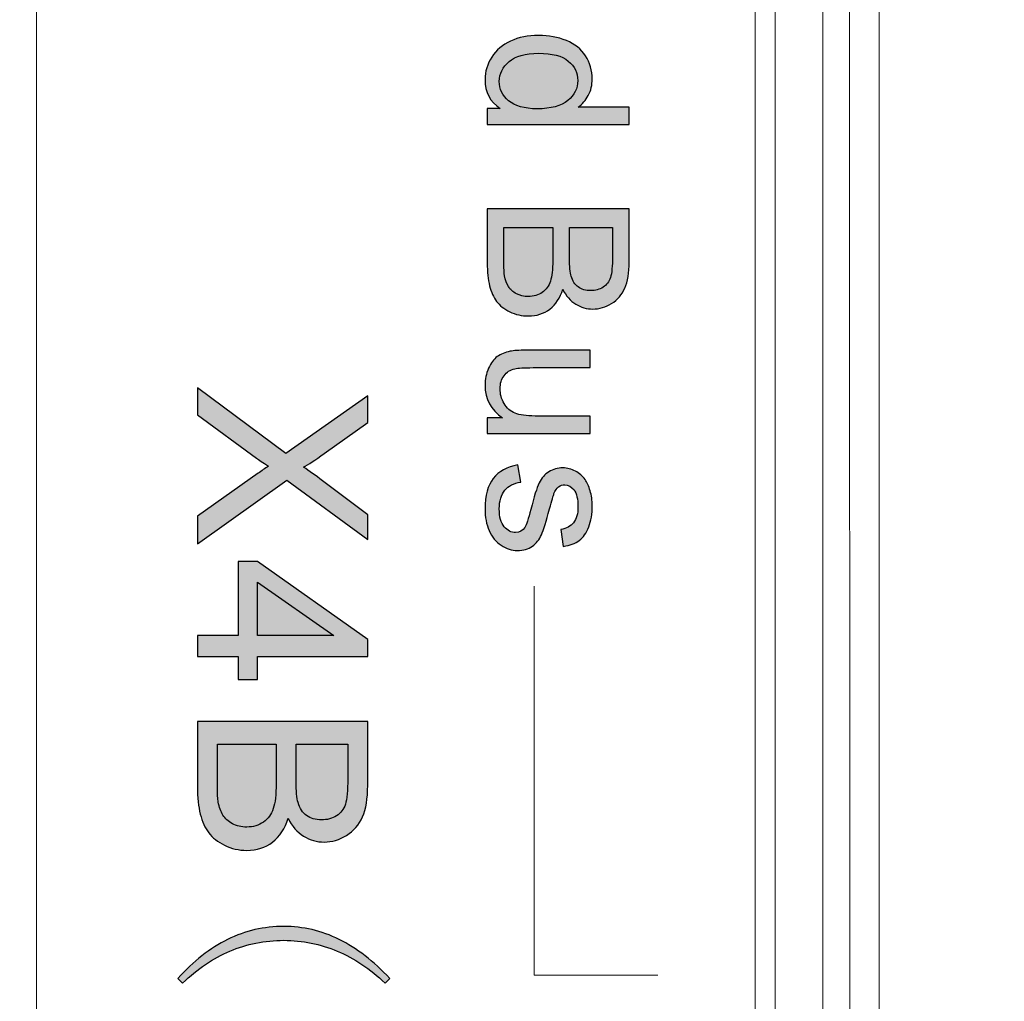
# Model space of a CAD drawing. Header units: millimetres. Extents: x -296 to 295, y -209 to 209.
# Tile 6 of 144: x -254.5 to -245.74, y -142.78 to -134.05. Entities that reach past the tile are written whole.
import ezdxf

# ---------------------------------------------------------------- set-up
doc = ezdxf.new("R2010")
doc.units = ezdxf.units.MM
doc.header["$MEASUREMENT"] = 0
doc.layers.add('layer 1', color=7, linetype='Continuous')

msp = doc.modelspace()

# ---------------------------------------------------------------- hatches: boundary and pattern name
at = {"layer": 'layer 1'}
h = msp.add_hatch(color=250, dxfattribs=at)
edge = h.paths.add_edge_path()
edge.add_spline(control_points=[(-250.343, -134.8412), (-250.343, -134.8412), (-250.2269, -134.8412), (-250.2269, -134.8412), (-250.3171, -134.7833), (-250.3624, -134.6981), (-250.3624, -134.5855), (-250.3624, -134.5126), (-250.3424, -134.4455), (-250.3021, -134.3847), (-250.2622, -134.3235), (-250.206, -134.2762), (-250.1343, -134.2424), (-250.0622, -134.2089), (-249.9796, -134.1921), (-249.8861, -134.1921), (-249.795, -134.1921), (-249.7124, -134.2074), (-249.638, -134.2377), (-249.5639, -134.2683), (-249.5069, -134.3138), (-249.4675, -134.3747), (-249.4278, -134.4352), (-249.4081, -134.5034), (-249.4081, -134.5784), (-249.4081, -134.6337), (-249.4199, -134.6828), (-249.4431, -134.7257), (-249.4663, -134.7686), (-249.4969, -134.8036), (-249.5343, -134.8306), (-249.5343, -134.8306), (-249.08, -134.8306), (-249.08, -134.8306), (-249.08, -134.8306), (-249.08, -134.9859), (-249.08, -134.9859), (-249.08, -134.9859), (-250.343, -134.9859), (-250.343, -134.9859), (-250.343, -134.9859), (-250.343, -134.8412), (-250.343, -134.8412)], knot_values=[0, 0, 0, 0, 0.071429, 0.071429, 0.071429, 0.142857, 0.142857, 0.142857, 0.214286, 0.214286, 0.214286, 0.285714, 0.285714, 0.285714, 0.357143, 0.357143, 0.357143, 0.428571, 0.428571, 0.428571, 0.5, 0.5, 0.5, 0.571429, 0.571429, 0.571429, 0.642857, 0.642857, 0.642857, 0.714286, 0.714286, 0.714286, 0.785714, 0.785714, 0.785714, 0.857143, 0.857143, 0.857143, 0.928571, 0.928571, 0.928571, 1, 1, 1, 1], degree=3, periodic=1)
h = msp.add_hatch(color=250, dxfattribs=at)
edge = h.paths.add_edge_path()
edge.add_spline(control_points=[(-249.8864, -134.3509), (-250.0034, -134.3509), (-250.0908, -134.3756), (-250.1487, -134.4252), (-250.2066, -134.4746), (-250.2354, -134.5331), (-250.2354, -134.6005), (-250.2354, -134.6684), (-250.2078, -134.726), (-250.1525, -134.7736), (-250.0972, -134.8209), (-250.0129, -134.8448), (-249.8994, -134.8448), (-249.7747, -134.8448), (-249.683, -134.8206), (-249.6245, -134.7721), (-249.566, -134.7239), (-249.5369, -134.6642), (-249.5369, -134.5934), (-249.5369, -134.5243), (-249.5648, -134.4667), (-249.621, -134.4202), (-249.6771, -134.3741), (-249.7656, -134.3509), (-249.8864, -134.3509)], knot_values=[0, 0, 0, 0, 0.125, 0.125, 0.125, 0.25, 0.25, 0.25, 0.375, 0.375, 0.375, 0.5, 0.5, 0.5, 0.625, 0.625, 0.625, 0.75, 0.75, 0.75, 0.875, 0.875, 0.875, 1, 1, 1, 1], degree=3, periodic=1)
h = msp.add_hatch(color=250, dxfattribs=at)
edge = h.paths.add_edge_path()
edge.add_spline(control_points=[(-250.343, -135.7338), (-250.343, -135.7338), (-249.08, -135.7338), (-249.08, -135.7338), (-249.08, -135.7338), (-249.08, -136.2077), (-249.08, -136.2077), (-249.08, -136.3041), (-249.0927, -136.3814), (-249.1183, -136.4399), (-249.1438, -136.4981), (-249.1832, -136.5437), (-249.2364, -136.5766), (-249.2894, -136.6098), (-249.3449, -136.6263), (-249.4031, -136.6263), (-249.4569, -136.6263), (-249.5078, -136.6116), (-249.5554, -136.5825), (-249.603, -136.5534), (-249.6416, -136.5093), (-249.671, -136.4502), (-249.6933, -136.5266), (-249.7315, -136.5854), (-249.7856, -136.6263), (-249.8394, -136.6675), (-249.9032, -136.688), (-249.9767, -136.688), (-250.0361, -136.688), (-250.0911, -136.6754), (-250.1419, -136.6504), (-250.1928, -136.6254), (-250.2319, -136.5945), (-250.2595, -136.5578), (-250.2868, -136.5211), (-250.3077, -136.4749), (-250.3218, -136.4196), (-250.3359, -136.3641), (-250.343, -136.2962), (-250.343, -136.2156), (-250.343, -136.2156), (-250.343, -135.7338), (-250.343, -135.7338)], knot_values=[0, 0, 0, 0, 0.071429, 0.071429, 0.071429, 0.142857, 0.142857, 0.142857, 0.214286, 0.214286, 0.214286, 0.285714, 0.285714, 0.285714, 0.357143, 0.357143, 0.357143, 0.428571, 0.428571, 0.428571, 0.5, 0.5, 0.5, 0.571429, 0.571429, 0.571429, 0.642857, 0.642857, 0.642857, 0.714286, 0.714286, 0.714286, 0.785714, 0.785714, 0.785714, 0.857143, 0.857143, 0.857143, 0.928571, 0.928571, 0.928571, 1, 1, 1, 1], degree=3, periodic=1)
h = msp.add_hatch(color=250, dxfattribs=at)
edge = h.paths.add_edge_path()
edge.add_spline(control_points=[(-250.1948, -135.9013), (-250.1948, -135.9013), (-250.1948, -136.2159), (-250.1948, -136.2159), (-250.1948, -136.27), (-250.1928, -136.3079), (-250.1887, -136.33), (-250.1819, -136.3682), (-250.1704, -136.4005), (-250.1543, -136.4264), (-250.1381, -136.4523), (-250.1146, -136.4734), (-250.0837, -136.4902), (-250.0528, -136.5069), (-250.0173, -136.5152), (-249.977, -136.5152), (-249.9297, -136.5152), (-249.8888, -136.5031), (-249.8538, -136.4787), (-249.8188, -136.4546), (-249.7944, -136.4211), (-249.7803, -136.3782), (-249.7662, -136.3355), (-249.7591, -136.2738), (-249.7591, -136.1936), (-249.7591, -136.1936), (-249.7591, -135.9013), (-249.7591, -135.9013), (-249.7591, -135.9013), (-250.1948, -135.9013), (-250.1948, -135.9013)], knot_values=[0, 0, 0, 0, 0.1, 0.1, 0.1, 0.2, 0.2, 0.2, 0.3, 0.3, 0.3, 0.4, 0.4, 0.4, 0.5, 0.5, 0.5, 0.6, 0.6, 0.6, 0.7, 0.7, 0.7, 0.8, 0.8, 0.8, 0.9, 0.9, 0.9, 1, 1, 1, 1], degree=3, periodic=1)
h = msp.add_hatch(color=250, dxfattribs=at)
edge = h.paths.add_edge_path()
edge.add_spline(control_points=[(-249.611, -135.9013), (-249.611, -135.9013), (-249.611, -136.1744), (-249.611, -136.1744), (-249.611, -136.2485), (-249.606, -136.3017), (-249.5963, -136.3338), (-249.5836, -136.3764), (-249.5625, -136.4085), (-249.5331, -136.4299), (-249.5037, -136.4514), (-249.4669, -136.4623), (-249.4225, -136.4623), (-249.3805, -136.4623), (-249.3435, -136.4523), (-249.3117, -136.432), (-249.2797, -136.412), (-249.2576, -136.3832), (-249.2459, -136.3458), (-249.2341, -136.3085), (-249.2282, -136.2444), (-249.2282, -136.1539), (-249.2282, -136.1539), (-249.2282, -135.9013), (-249.2282, -135.9013), (-249.2282, -135.9013), (-249.611, -135.9013), (-249.611, -135.9013)], knot_values=[0, 0, 0, 0, 0.111111, 0.111111, 0.111111, 0.222222, 0.222222, 0.222222, 0.333333, 0.333333, 0.333333, 0.444444, 0.444444, 0.444444, 0.555556, 0.555556, 0.555556, 0.666667, 0.666667, 0.666667, 0.777778, 0.777778, 0.777778, 0.888889, 0.888889, 0.888889, 1, 1, 1, 1], degree=3, periodic=1)
h = msp.add_hatch(color=250, dxfattribs=at)
edge = h.paths.add_edge_path()
edge.add_spline(control_points=[(-250.343, -137.5939), (-250.343, -137.5939), (-250.2069, -137.5939), (-250.2069, -137.5939), (-250.3107, -137.5227), (-250.3624, -137.4263), (-250.3624, -137.3043), (-250.3624, -137.2505), (-250.3521, -137.2002), (-250.3315, -137.1535), (-250.3107, -137.1067), (-250.2848, -137.0721), (-250.2536, -137.0494), (-250.2222, -137.0268), (-250.184, -137.0109), (-250.1387, -137.0018), (-250.1081, -136.9956), (-250.0599, -136.9924), (-249.994, -136.9924), (-249.994, -136.9924), (-249.4275, -136.9924), (-249.4275, -136.9924), (-249.4275, -136.9924), (-249.4275, -137.1476), (-249.4275, -137.1476), (-249.4275, -137.1476), (-249.9341, -137.1476), (-249.9341, -137.1476), (-250.0149, -137.1476), (-250.0696, -137.1508), (-250.0975, -137.157), (-250.1384, -137.1667), (-250.1701, -137.1873), (-250.1934, -137.2191), (-250.2166, -137.2505), (-250.2283, -137.2893), (-250.2283, -137.3358), (-250.2283, -137.3822), (-250.2166, -137.4257), (-250.1928, -137.4663), (-250.169, -137.5069), (-250.1363, -137.5357), (-250.0955, -137.5527), (-250.0546, -137.5695), (-249.9949, -137.578), (-249.917, -137.578), (-249.917, -137.578), (-249.4275, -137.578), (-249.4275, -137.578), (-249.4275, -137.578), (-249.4275, -137.7332), (-249.4275, -137.7332), (-249.4275, -137.7332), (-250.343, -137.7332), (-250.343, -137.7332), (-250.343, -137.7332), (-250.343, -137.5939), (-250.343, -137.5939)], knot_values=[0, 0, 0, 0, 0.052632, 0.052632, 0.052632, 0.105263, 0.105263, 0.105263, 0.157895, 0.157895, 0.157895, 0.210526, 0.210526, 0.210526, 0.263158, 0.263158, 0.263158, 0.315789, 0.315789, 0.315789, 0.368421, 0.368421, 0.368421, 0.421053, 0.421053, 0.421053, 0.473684, 0.473684, 0.473684, 0.526316, 0.526316, 0.526316, 0.578947, 0.578947, 0.578947, 0.631579, 0.631579, 0.631579, 0.684211, 0.684211, 0.684211, 0.736842, 0.736842, 0.736842, 0.789474, 0.789474, 0.789474, 0.842105, 0.842105, 0.842105, 0.894737, 0.894737, 0.894737, 0.947368, 0.947368, 0.947368, 1, 1, 1, 1], degree=3, periodic=1)
h = msp.add_hatch(color=250, dxfattribs=at)
edge = h.paths.add_edge_path()
edge.add_spline(control_points=[(-252.9222, -137.3271), (-252.9222, -137.3271), (-252.1358, -137.9127), (-252.1358, -137.9127), (-252.1358, -137.9127), (-251.4066, -137.3969), (-251.4066, -137.3969), (-251.4066, -137.3969), (-251.4066, -137.6358), (-251.4066, -137.6358), (-251.4066, -137.6358), (-251.7944, -137.912), (-251.7944, -137.912), (-251.8748, -137.9695), (-251.9362, -138.0094), (-251.9789, -138.0323), (-251.9259, -138.0665), (-251.8695, -138.1067), (-251.8099, -138.1529), (-251.8099, -138.1529), (-251.4066, -138.4556), (-251.4066, -138.4556), (-251.4066, -138.4556), (-251.4066, -138.6754), (-251.4066, -138.6754), (-251.4066, -138.6754), (-252.127, -138.1491), (-252.127, -138.1491), (-252.127, -138.1491), (-252.9222, -138.7156), (-252.9222, -138.7156), (-252.9222, -138.7156), (-252.9222, -138.4694), (-252.9222, -138.4694), (-252.9222, -138.4694), (-252.3817, -138.087), (-252.3817, -138.087), (-252.351, -138.0651), (-252.3204, -138.0443), (-252.29, -138.0249), (-252.3408, -137.991), (-252.3764, -137.967), (-252.3966, -137.9522), (-252.3966, -137.9522), (-252.9222, -137.568), (-252.9222, -137.568), (-252.9222, -137.568), (-252.9222, -137.3271), (-252.9222, -137.3271)], knot_values=[0, 0, 0, 0, 0.0625, 0.0625, 0.0625, 0.125, 0.125, 0.125, 0.1875, 0.1875, 0.1875, 0.25, 0.25, 0.25, 0.3125, 0.3125, 0.3125, 0.375, 0.375, 0.375, 0.4375, 0.4375, 0.4375, 0.5, 0.5, 0.5, 0.5625, 0.5625, 0.5625, 0.625, 0.625, 0.625, 0.6875, 0.6875, 0.6875, 0.75, 0.75, 0.75, 0.8125, 0.8125, 0.8125, 0.875, 0.875, 0.875, 0.9375, 0.9375, 0.9375, 1, 1, 1, 1], degree=3, periodic=1)
h = msp.add_hatch(color=250, dxfattribs=at)
edge = h.paths.add_edge_path()
edge.add_spline(control_points=[(-250.0696, -138.0132), (-250.0696, -138.0132), (-250.0449, -138.1666), (-250.0449, -138.1666), (-250.1063, -138.1752), (-250.1534, -138.1993), (-250.1863, -138.2387), (-250.2189, -138.2781), (-250.2354, -138.3333), (-250.2354, -138.4039), (-250.2354, -138.4753), (-250.221, -138.5282), (-250.1919, -138.5629), (-250.1631, -138.5973), (-250.129, -138.6147), (-250.0899, -138.6147), (-250.0549, -138.6147), (-250.0273, -138.5991), (-250.0073, -138.5682), (-249.9935, -138.5465), (-249.9761, -138.4935), (-249.9546, -138.4095), (-249.9261, -138.296), (-249.9014, -138.2175), (-249.8806, -138.1734), (-249.8594, -138.1296), (-249.8306, -138.0964), (-249.7935, -138.0737), (-249.7568, -138.0511), (-249.7159, -138.0396), (-249.6712, -138.0396), (-249.6304, -138.0396), (-249.5928, -138.049), (-249.5581, -138.0676), (-249.5234, -138.0864), (-249.4946, -138.1117), (-249.4716, -138.1437), (-249.454, -138.1678), (-249.439, -138.2007), (-249.4267, -138.2422), (-249.4143, -138.2839), (-249.4081, -138.3283), (-249.4081, -138.376), (-249.4081, -138.4477), (-249.4184, -138.5106), (-249.4393, -138.5647), (-249.4599, -138.6191), (-249.4881, -138.6591), (-249.5234, -138.6849), (-249.5589, -138.7105), (-249.6063, -138.7284), (-249.6657, -138.7381), (-249.6657, -138.7381), (-249.6868, -138.5864), (-249.6868, -138.5864), (-249.6392, -138.5797), (-249.6019, -138.5597), (-249.5751, -138.5268), (-249.5484, -138.4938), (-249.5351, -138.4474), (-249.5351, -138.3871), (-249.5351, -138.3163), (-249.5469, -138.2654), (-249.5704, -138.2351), (-249.5939, -138.2049), (-249.6216, -138.1896), (-249.653, -138.1896), (-249.673, -138.1896), (-249.6912, -138.1957), (-249.7074, -138.2084), (-249.7239, -138.221), (-249.7377, -138.2407), (-249.7486, -138.2678), (-249.7544, -138.2834), (-249.7677, -138.3286), (-249.7883, -138.4045), (-249.8174, -138.5138), (-249.8415, -138.5903), (-249.86, -138.6338), (-249.8785, -138.6773), (-249.9058, -138.7114), (-249.9411, -138.7361), (-249.9767, -138.7611), (-250.0208, -138.7734), (-250.0737, -138.7734), (-250.1252, -138.7734), (-250.1737, -138.7584), (-250.2192, -138.7281), (-250.2648, -138.6979), (-250.3001, -138.6544), (-250.3251, -138.5976), (-250.3501, -138.5406), (-250.3624, -138.4762), (-250.3624, -138.4045), (-250.3624, -138.2857), (-250.3377, -138.1949), (-250.2886, -138.1325), (-250.2392, -138.0702), (-250.1663, -138.0305), (-250.0696, -138.0132)], knot_values=[0, 0, 0, 0, 0.030303, 0.030303, 0.030303, 0.060606, 0.060606, 0.060606, 0.090909, 0.090909, 0.090909, 0.121212, 0.121212, 0.121212, 0.151515, 0.151515, 0.151515, 0.181818, 0.181818, 0.181818, 0.212121, 0.212121, 0.212121, 0.242424, 0.242424, 0.242424, 0.272727, 0.272727, 0.272727, 0.30303, 0.30303, 0.30303, 0.333333, 0.333333, 0.333333, 0.363636, 0.363636, 0.363636, 0.393939, 0.393939, 0.393939, 0.424242, 0.424242, 0.424242, 0.454545, 0.454545, 0.454545, 0.484848, 0.484848, 0.484848, 0.515152, 0.515152, 0.515152, 0.545455, 0.545455, 0.545455, 0.575758, 0.575758, 0.575758, 0.606061, 0.606061, 0.606061, 0.636364, 0.636364, 0.636364, 0.666667, 0.666667, 0.666667, 0.69697, 0.69697, 0.69697, 0.727273, 0.727273, 0.727273, 0.757576, 0.757576, 0.757576, 0.787879, 0.787879, 0.787879, 0.818182, 0.818182, 0.818182, 0.848485, 0.848485, 0.848485, 0.878788, 0.878788, 0.878788, 0.909091, 0.909091, 0.909091, 0.939394, 0.939394, 0.939394, 0.969697, 0.969697, 0.969697, 1, 1, 1, 1], degree=3, periodic=1)
h = msp.add_hatch(color=250, dxfattribs=at)
edge = h.paths.add_edge_path()
edge.add_spline(control_points=[(-252.9222, -139.531), (-252.9222, -139.531), (-252.5602, -139.531), (-252.5602, -139.531), (-252.5602, -139.531), (-252.5602, -138.8727), (-252.5602, -138.8727), (-252.5602, -138.8727), (-252.3888, -138.8727), (-252.3888, -138.8727), (-252.3888, -138.8727), (-251.4066, -139.5649), (-251.4066, -139.5649), (-251.4066, -139.5649), (-251.4066, -139.7173), (-251.4066, -139.7173), (-251.4066, -139.7173), (-252.3888, -139.7173), (-252.3888, -139.7173), (-252.3888, -139.7173), (-252.3888, -139.9226), (-252.3888, -139.9226), (-252.3888, -139.9226), (-252.5602, -139.9226), (-252.5602, -139.9226), (-252.5602, -139.9226), (-252.5602, -139.7173), (-252.5602, -139.7173), (-252.5602, -139.7173), (-252.9222, -139.7173), (-252.9222, -139.7173), (-252.9222, -139.7173), (-252.9222, -139.531), (-252.9222, -139.531)], knot_values=[0, 0, 0, 0, 0.090909, 0.090909, 0.090909, 0.181818, 0.181818, 0.181818, 0.272727, 0.272727, 0.272727, 0.363636, 0.363636, 0.363636, 0.454545, 0.454545, 0.454545, 0.545455, 0.545455, 0.545455, 0.636364, 0.636364, 0.636364, 0.727273, 0.727273, 0.727273, 0.818182, 0.818182, 0.818182, 0.909091, 0.909091, 0.909091, 1, 1, 1, 1], degree=3, periodic=1)
h = msp.add_hatch(color=250, dxfattribs=at)
edge = h.paths.add_edge_path()
edge.add_spline(control_points=[(-252.3888, -139.531), (-252.3888, -139.531), (-251.7069, -139.531), (-251.7069, -139.531), (-251.7069, -139.531), (-252.3888, -139.0558), (-252.3888, -139.0558), (-252.3888, -139.0558), (-252.3888, -139.531), (-252.3888, -139.531)], knot_values=[0, 0, 0, 0, 0.333333, 0.333333, 0.333333, 0.666667, 0.666667, 0.666667, 1, 1, 1, 1], degree=3, periodic=1)
h = msp.add_hatch(color=250, dxfattribs=at)
edge = h.paths.add_edge_path()
edge.add_spline(control_points=[(-252.9222, -140.2966), (-252.9222, -140.2966), (-251.4066, -140.2966), (-251.4066, -140.2966), (-251.4066, -140.2966), (-251.4066, -140.8653), (-251.4066, -140.8653), (-251.4066, -140.981), (-251.4218, -141.0738), (-251.4525, -141.144), (-251.4832, -141.2139), (-251.5305, -141.2685), (-251.5943, -141.308), (-251.6578, -141.3479), (-251.7245, -141.3677), (-251.7944, -141.3677), (-251.8589, -141.3677), (-251.9199, -141.35), (-251.9771, -141.3151), (-252.0342, -141.2802), (-252.0805, -141.2273), (-252.1157, -141.1564), (-252.1425, -141.2481), (-252.1884, -141.3186), (-252.2533, -141.3677), (-252.3179, -141.4171), (-252.3944, -141.4418), (-252.4826, -141.4418), (-252.5539, -141.4418), (-252.6199, -141.4266), (-252.6809, -141.3966), (-252.7419, -141.3666), (-252.7888, -141.3296), (-252.822, -141.2855), (-252.8548, -141.2414), (-252.8799, -141.186), (-252.8968, -141.1197), (-252.9137, -141.053), (-252.9222, -140.9715), (-252.9222, -140.8748), (-252.9222, -140.8748), (-252.9222, -140.2966), (-252.9222, -140.2966)], knot_values=[0, 0, 0, 0, 0.071429, 0.071429, 0.071429, 0.142857, 0.142857, 0.142857, 0.214286, 0.214286, 0.214286, 0.285714, 0.285714, 0.285714, 0.357143, 0.357143, 0.357143, 0.428571, 0.428571, 0.428571, 0.5, 0.5, 0.5, 0.571429, 0.571429, 0.571429, 0.642857, 0.642857, 0.642857, 0.714286, 0.714286, 0.714286, 0.785714, 0.785714, 0.785714, 0.857143, 0.857143, 0.857143, 0.928571, 0.928571, 0.928571, 1, 1, 1, 1], degree=3, periodic=1)
h = msp.add_hatch(color=250, dxfattribs=at)
edge = h.paths.add_edge_path()
edge.add_spline(control_points=[(-252.7444, -140.4977), (-252.7444, -140.4977), (-252.7444, -140.8752), (-252.7444, -140.8752), (-252.7444, -140.9401), (-252.7419, -140.9856), (-252.737, -141.0121), (-252.7289, -141.0579), (-252.7151, -141.0967), (-252.6957, -141.1278), (-252.6763, -141.1588), (-252.6481, -141.1842), (-252.611, -141.2043), (-252.574, -141.2244), (-252.5313, -141.2343), (-252.483, -141.2343), (-252.4262, -141.2343), (-252.3771, -141.2199), (-252.3352, -141.1906), (-252.2932, -141.1616), (-252.2639, -141.1214), (-252.247, -141.0699), (-252.23, -141.0188), (-252.2216, -140.9447), (-252.2216, -140.8484), (-252.2216, -140.8484), (-252.2216, -140.4977), (-252.2216, -140.4977), (-252.2216, -140.4977), (-252.7444, -140.4977), (-252.7444, -140.4977)], knot_values=[0, 0, 0, 0, 0.1, 0.1, 0.1, 0.2, 0.2, 0.2, 0.3, 0.3, 0.3, 0.4, 0.4, 0.4, 0.5, 0.5, 0.5, 0.6, 0.6, 0.6, 0.7, 0.7, 0.7, 0.8, 0.8, 0.8, 0.9, 0.9, 0.9, 1, 1, 1, 1], degree=3, periodic=1)
h = msp.add_hatch(color=250, dxfattribs=at)
edge = h.paths.add_edge_path()
edge.add_spline(control_points=[(-252.0438, -140.4977), (-252.0438, -140.4977), (-252.0438, -140.8254), (-252.0438, -140.8254), (-252.0438, -140.9143), (-252.0378, -140.9782), (-252.0261, -141.0166), (-252.011, -141.0678), (-251.9856, -141.1063), (-251.9503, -141.132), (-251.915, -141.1578), (-251.8709, -141.1708), (-251.8176, -141.1708), (-251.7672, -141.1708), (-251.7227, -141.1588), (-251.6846, -141.1345), (-251.6462, -141.1105), (-251.6197, -141.0759), (-251.6056, -141.0311), (-251.5915, -140.9863), (-251.5844, -140.9094), (-251.5844, -140.8007), (-251.5844, -140.8007), (-251.5844, -140.4977), (-251.5844, -140.4977), (-251.5844, -140.4977), (-252.0438, -140.4977), (-252.0438, -140.4977)], knot_values=[0, 0, 0, 0, 0.111111, 0.111111, 0.111111, 0.222222, 0.222222, 0.222222, 0.333333, 0.333333, 0.333333, 0.444444, 0.444444, 0.444444, 0.555556, 0.555556, 0.555556, 0.666667, 0.666667, 0.666667, 0.777778, 0.777778, 0.777778, 0.888889, 0.888889, 0.888889, 1, 1, 1, 1], degree=3, periodic=1)
h = msp.add_hatch(color=250, dxfattribs=at)
edge = h.paths.add_edge_path()
edge.add_spline(control_points=[(-251.2105, -142.581), (-251.2105, -142.581), (-251.2521, -142.6223), (-251.2521, -142.6223), (-251.3844, -142.4956), (-251.5262, -142.4004), (-251.6779, -142.3372), (-251.8293, -142.2737), (-251.988, -142.242), (-252.1531, -142.242), (-252.3242, -142.242), (-252.484, -142.2737), (-252.6329, -142.3372), (-252.7818, -142.4004), (-252.9222, -142.4956), (-253.0545, -142.6223), (-253.0545, -142.6223), (-253.0958, -142.581), (-253.0958, -142.581), (-252.9582, -142.4268), (-252.8107, -142.3111), (-252.6534, -142.2338), (-252.4964, -142.1566), (-252.3295, -142.1181), (-252.1531, -142.1181), (-251.9824, -142.1181), (-251.8183, -142.1566), (-251.6614, -142.2338), (-251.504, -142.3111), (-251.3541, -142.4268), (-251.2105, -142.581)], knot_values=[0, 0, 0, 0, 0.1, 0.1, 0.1, 0.2, 0.2, 0.2, 0.3, 0.3, 0.3, 0.4, 0.4, 0.4, 0.5, 0.5, 0.5, 0.6, 0.6, 0.6, 0.7, 0.7, 0.7, 0.8, 0.8, 0.8, 0.9, 0.9, 0.9, 1, 1, 1, 1], degree=3, periodic=1)

# ---------------------------------------------------------------- linework, layer by layer
at = {"layer": 'layer 1', "color": 1, "lineweight": 0}
msp.add_open_spline([(295.3283, 209.2747), (295.3283, 209.2747), (295.3283, -208.9236), (295.3283, -208.9236), (295.3283, -208.9236), (-296.1944, -208.9236), (-296.1944, -208.9236), (-296.1944, -208.9236), (-296.1944, 209.2747), (-296.1944, 209.2747), (-296.1944, 209.2747), (295.3283, 209.2747), (295.3283, 209.2747)], degree=3, knots=[0, 0, 0, 0, 0.25, 0.25, 0.25, 0.5, 0.5, 0.5, 0.75, 0.75, 0.75, 1, 1, 1, 1], dxfattribs=at)
at = {"layer": 'layer 1', "color": 5, "lineweight": 0}
msp.add_open_spline([(-281.2487, 194.7284), (-281.2487, 194.7284), (-281.2487, -197.0649), (-281.2487, -197.0649), (-281.2487, -197.0649), (283.3586, -197.0649), (283.3586, -197.0649)], degree=3, knots=[0, 0, 0, 0, 0.5, 0.5, 0.5, 1, 1, 1, 1], dxfattribs=at)
at = {"layer": 'layer 1', "lineweight": 9}
for points in [[(-254.3543, -167.3124), (-254.3543, -167.3124), (-254.3543, -33.4384), (-254.3543, -33.4384)], [(-247.9578, -118.3634), (-247.9578, -118.3634), (-247.9578, -158.8384), (-247.9578, -158.8384)], [(-247.7811, -158.8384), (-247.7811, -158.8384), (-247.7811, -118.3634), (-247.7811, -118.3634)], [(-246.8543, -118.4074), (-246.8543, -118.4074), (-246.8543, -158.7777), (-246.8543, -158.7777)], [(-247.3543, -118.6063), (-247.3543, -118.6063), (-247.3543, -158.5954), (-247.3543, -158.5954)], [(-247.1116, -158.3528), (-247.1116, -158.3528), (-247.1213, -118.8392), (-247.1213, -118.8392)]]:
    msp.add_open_spline(points, degree=3, dxfattribs=at)
at = {"layer": 'layer 1', "color": 250}
for points, knots in [([(-250.343, -134.8412), (-250.343, -134.8412), (-250.2269, -134.8412), (-250.2269, -134.8412), (-250.3171, -134.7833), (-250.3624, -134.6981), (-250.3624, -134.5855), (-250.3624, -134.5126), (-250.3424, -134.4455), (-250.3021, -134.3847), (-250.2622, -134.3235), (-250.206, -134.2762), (-250.1343, -134.2424), (-250.0622, -134.2089), (-249.9796, -134.1921), (-249.8861, -134.1921), (-249.795, -134.1921), (-249.7124, -134.2074), (-249.638, -134.2377), (-249.5639, -134.2683), (-249.5069, -134.3138), (-249.4675, -134.3747), (-249.4278, -134.4352), (-249.4081, -134.5034), (-249.4081, -134.5784), (-249.4081, -134.6337), (-249.4199, -134.6828), (-249.4431, -134.7257), (-249.4663, -134.7686), (-249.4969, -134.8036), (-249.5343, -134.8306), (-249.5343, -134.8306), (-249.08, -134.8306), (-249.08, -134.8306), (-249.08, -134.8306), (-249.08, -134.9859), (-249.08, -134.9859), (-249.08, -134.9859), (-250.343, -134.9859), (-250.343, -134.9859), (-250.343, -134.9859), (-250.343, -134.8412), (-250.343, -134.8412)], [0, 0, 0, 0, 0.071429, 0.071429, 0.071429, 0.142857, 0.142857, 0.142857, 0.214286, 0.214286, 0.214286, 0.285714, 0.285714, 0.285714, 0.357143, 0.357143, 0.357143, 0.428571, 0.428571, 0.428571, 0.5, 0.5, 0.5, 0.571429, 0.571429, 0.571429, 0.642857, 0.642857, 0.642857, 0.714286, 0.714286, 0.714286, 0.785714, 0.785714, 0.785714, 0.857143, 0.857143, 0.857143, 0.928571, 0.928571, 0.928571, 1, 1, 1, 1]), ([(-249.8864, -134.3509), (-250.0034, -134.3509), (-250.0908, -134.3756), (-250.1487, -134.4252), (-250.2066, -134.4746), (-250.2354, -134.5331), (-250.2354, -134.6005), (-250.2354, -134.6684), (-250.2078, -134.726), (-250.1525, -134.7736), (-250.0972, -134.8209), (-250.0129, -134.8448), (-249.8994, -134.8448), (-249.7747, -134.8448), (-249.683, -134.8206), (-249.6245, -134.7721), (-249.566, -134.7239), (-249.5369, -134.6642), (-249.5369, -134.5934), (-249.5369, -134.5243), (-249.5648, -134.4667), (-249.621, -134.4202), (-249.6771, -134.3741), (-249.7656, -134.3509), (-249.8864, -134.3509)], [0, 0, 0, 0, 0.125, 0.125, 0.125, 0.25, 0.25, 0.25, 0.375, 0.375, 0.375, 0.5, 0.5, 0.5, 0.625, 0.625, 0.625, 0.75, 0.75, 0.75, 0.875, 0.875, 0.875, 1, 1, 1, 1]), ([(-250.343, -135.7338), (-250.343, -135.7338), (-249.08, -135.7338), (-249.08, -135.7338), (-249.08, -135.7338), (-249.08, -136.2077), (-249.08, -136.2077), (-249.08, -136.3041), (-249.0927, -136.3814), (-249.1183, -136.4399), (-249.1438, -136.4981), (-249.1832, -136.5437), (-249.2364, -136.5766), (-249.2894, -136.6098), (-249.3449, -136.6263), (-249.4031, -136.6263), (-249.4569, -136.6263), (-249.5078, -136.6116), (-249.5554, -136.5825), (-249.603, -136.5534), (-249.6416, -136.5093), (-249.671, -136.4502), (-249.6933, -136.5266), (-249.7315, -136.5854), (-249.7856, -136.6263), (-249.8394, -136.6675), (-249.9032, -136.688), (-249.9767, -136.688), (-250.0361, -136.688), (-250.0911, -136.6754), (-250.1419, -136.6504), (-250.1928, -136.6254), (-250.2319, -136.5945), (-250.2595, -136.5578), (-250.2868, -136.5211), (-250.3077, -136.4749), (-250.3218, -136.4196), (-250.3359, -136.3641), (-250.343, -136.2962), (-250.343, -136.2156), (-250.343, -136.2156), (-250.343, -135.7338), (-250.343, -135.7338)], [0, 0, 0, 0, 0.071429, 0.071429, 0.071429, 0.142857, 0.142857, 0.142857, 0.214286, 0.214286, 0.214286, 0.285714, 0.285714, 0.285714, 0.357143, 0.357143, 0.357143, 0.428571, 0.428571, 0.428571, 0.5, 0.5, 0.5, 0.571429, 0.571429, 0.571429, 0.642857, 0.642857, 0.642857, 0.714286, 0.714286, 0.714286, 0.785714, 0.785714, 0.785714, 0.857143, 0.857143, 0.857143, 0.928571, 0.928571, 0.928571, 1, 1, 1, 1]), ([(-250.1948, -135.9013), (-250.1948, -135.9013), (-250.1948, -136.2159), (-250.1948, -136.2159), (-250.1948, -136.27), (-250.1928, -136.3079), (-250.1887, -136.33), (-250.1819, -136.3682), (-250.1704, -136.4005), (-250.1543, -136.4264), (-250.1381, -136.4523), (-250.1146, -136.4734), (-250.0837, -136.4902), (-250.0528, -136.5069), (-250.0173, -136.5152), (-249.977, -136.5152), (-249.9297, -136.5152), (-249.8888, -136.5031), (-249.8538, -136.4787), (-249.8188, -136.4546), (-249.7944, -136.4211), (-249.7803, -136.3782), (-249.7662, -136.3355), (-249.7591, -136.2738), (-249.7591, -136.1936), (-249.7591, -136.1936), (-249.7591, -135.9013), (-249.7591, -135.9013), (-249.7591, -135.9013), (-250.1948, -135.9013), (-250.1948, -135.9013)], [0, 0, 0, 0, 0.1, 0.1, 0.1, 0.2, 0.2, 0.2, 0.3, 0.3, 0.3, 0.4, 0.4, 0.4, 0.5, 0.5, 0.5, 0.6, 0.6, 0.6, 0.7, 0.7, 0.7, 0.8, 0.8, 0.8, 0.9, 0.9, 0.9, 1, 1, 1, 1]), ([(-249.611, -135.9013), (-249.611, -135.9013), (-249.611, -136.1744), (-249.611, -136.1744), (-249.611, -136.2485), (-249.606, -136.3017), (-249.5963, -136.3338), (-249.5836, -136.3764), (-249.5625, -136.4085), (-249.5331, -136.4299), (-249.5037, -136.4514), (-249.4669, -136.4623), (-249.4225, -136.4623), (-249.3805, -136.4623), (-249.3435, -136.4523), (-249.3117, -136.432), (-249.2797, -136.412), (-249.2576, -136.3832), (-249.2459, -136.3458), (-249.2341, -136.3085), (-249.2282, -136.2444), (-249.2282, -136.1539), (-249.2282, -136.1539), (-249.2282, -135.9013), (-249.2282, -135.9013), (-249.2282, -135.9013), (-249.611, -135.9013), (-249.611, -135.9013)], [0, 0, 0, 0, 0.111111, 0.111111, 0.111111, 0.222222, 0.222222, 0.222222, 0.333333, 0.333333, 0.333333, 0.444444, 0.444444, 0.444444, 0.555556, 0.555556, 0.555556, 0.666667, 0.666667, 0.666667, 0.777778, 0.777778, 0.777778, 0.888889, 0.888889, 0.888889, 1, 1, 1, 1]), ([(-250.343, -137.5939), (-250.343, -137.5939), (-250.2069, -137.5939), (-250.2069, -137.5939), (-250.3107, -137.5227), (-250.3624, -137.4263), (-250.3624, -137.3043), (-250.3624, -137.2505), (-250.3521, -137.2002), (-250.3315, -137.1535), (-250.3107, -137.1067), (-250.2848, -137.0721), (-250.2536, -137.0494), (-250.2222, -137.0268), (-250.184, -137.0109), (-250.1387, -137.0018), (-250.1081, -136.9956), (-250.0599, -136.9924), (-249.994, -136.9924), (-249.994, -136.9924), (-249.4275, -136.9924), (-249.4275, -136.9924), (-249.4275, -136.9924), (-249.4275, -137.1476), (-249.4275, -137.1476), (-249.4275, -137.1476), (-249.9341, -137.1476), (-249.9341, -137.1476), (-250.0149, -137.1476), (-250.0696, -137.1508), (-250.0975, -137.157), (-250.1384, -137.1667), (-250.1701, -137.1873), (-250.1934, -137.2191), (-250.2166, -137.2505), (-250.2283, -137.2893), (-250.2283, -137.3358), (-250.2283, -137.3822), (-250.2166, -137.4257), (-250.1928, -137.4663), (-250.169, -137.5069), (-250.1363, -137.5357), (-250.0955, -137.5527), (-250.0546, -137.5695), (-249.9949, -137.578), (-249.917, -137.578), (-249.917, -137.578), (-249.4275, -137.578), (-249.4275, -137.578), (-249.4275, -137.578), (-249.4275, -137.7332), (-249.4275, -137.7332), (-249.4275, -137.7332), (-250.343, -137.7332), (-250.343, -137.7332), (-250.343, -137.7332), (-250.343, -137.5939), (-250.343, -137.5939)], [0, 0, 0, 0, 0.052632, 0.052632, 0.052632, 0.105263, 0.105263, 0.105263, 0.157895, 0.157895, 0.157895, 0.210526, 0.210526, 0.210526, 0.263158, 0.263158, 0.263158, 0.315789, 0.315789, 0.315789, 0.368421, 0.368421, 0.368421, 0.421053, 0.421053, 0.421053, 0.473684, 0.473684, 0.473684, 0.526316, 0.526316, 0.526316, 0.578947, 0.578947, 0.578947, 0.631579, 0.631579, 0.631579, 0.684211, 0.684211, 0.684211, 0.736842, 0.736842, 0.736842, 0.789474, 0.789474, 0.789474, 0.842105, 0.842105, 0.842105, 0.894737, 0.894737, 0.894737, 0.947368, 0.947368, 0.947368, 1, 1, 1, 1]), ([(-252.9222, -137.3271), (-252.9222, -137.3271), (-252.1358, -137.9127), (-252.1358, -137.9127), (-252.1358, -137.9127), (-251.4066, -137.3969), (-251.4066, -137.3969), (-251.4066, -137.3969), (-251.4066, -137.6358), (-251.4066, -137.6358), (-251.4066, -137.6358), (-251.7944, -137.912), (-251.7944, -137.912), (-251.8748, -137.9695), (-251.9362, -138.0094), (-251.9789, -138.0323), (-251.9259, -138.0665), (-251.8695, -138.1067), (-251.8099, -138.1529), (-251.8099, -138.1529), (-251.4066, -138.4556), (-251.4066, -138.4556), (-251.4066, -138.4556), (-251.4066, -138.6754), (-251.4066, -138.6754), (-251.4066, -138.6754), (-252.127, -138.1491), (-252.127, -138.1491), (-252.127, -138.1491), (-252.9222, -138.7156), (-252.9222, -138.7156), (-252.9222, -138.7156), (-252.9222, -138.4694), (-252.9222, -138.4694), (-252.9222, -138.4694), (-252.3817, -138.087), (-252.3817, -138.087), (-252.351, -138.0651), (-252.3204, -138.0443), (-252.29, -138.0249), (-252.3408, -137.991), (-252.3764, -137.967), (-252.3966, -137.9522), (-252.3966, -137.9522), (-252.9222, -137.568), (-252.9222, -137.568), (-252.9222, -137.568), (-252.9222, -137.3271), (-252.9222, -137.3271)], [0, 0, 0, 0, 0.0625, 0.0625, 0.0625, 0.125, 0.125, 0.125, 0.1875, 0.1875, 0.1875, 0.25, 0.25, 0.25, 0.3125, 0.3125, 0.3125, 0.375, 0.375, 0.375, 0.4375, 0.4375, 0.4375, 0.5, 0.5, 0.5, 0.5625, 0.5625, 0.5625, 0.625, 0.625, 0.625, 0.6875, 0.6875, 0.6875, 0.75, 0.75, 0.75, 0.8125, 0.8125, 0.8125, 0.875, 0.875, 0.875, 0.9375, 0.9375, 0.9375, 1, 1, 1, 1]), ([(-250.0696, -138.0132), (-250.0696, -138.0132), (-250.0449, -138.1666), (-250.0449, -138.1666), (-250.1063, -138.1752), (-250.1534, -138.1993), (-250.1863, -138.2387), (-250.2189, -138.2781), (-250.2354, -138.3333), (-250.2354, -138.4039), (-250.2354, -138.4753), (-250.221, -138.5282), (-250.1919, -138.5629), (-250.1631, -138.5973), (-250.129, -138.6147), (-250.0899, -138.6147), (-250.0549, -138.6147), (-250.0273, -138.5991), (-250.0073, -138.5682), (-249.9935, -138.5465), (-249.9761, -138.4935), (-249.9546, -138.4095), (-249.9261, -138.296), (-249.9014, -138.2175), (-249.8806, -138.1734), (-249.8594, -138.1296), (-249.8306, -138.0964), (-249.7935, -138.0737), (-249.7568, -138.0511), (-249.7159, -138.0396), (-249.6712, -138.0396), (-249.6304, -138.0396), (-249.5928, -138.049), (-249.5581, -138.0676), (-249.5234, -138.0864), (-249.4946, -138.1117), (-249.4716, -138.1437), (-249.454, -138.1678), (-249.439, -138.2007), (-249.4267, -138.2422), (-249.4143, -138.2839), (-249.4081, -138.3283), (-249.4081, -138.376), (-249.4081, -138.4477), (-249.4184, -138.5106), (-249.4393, -138.5647), (-249.4599, -138.6191), (-249.4881, -138.6591), (-249.5234, -138.6849), (-249.5589, -138.7105), (-249.6063, -138.7284), (-249.6657, -138.7381), (-249.6657, -138.7381), (-249.6868, -138.5864), (-249.6868, -138.5864), (-249.6392, -138.5797), (-249.6019, -138.5597), (-249.5751, -138.5268), (-249.5484, -138.4938), (-249.5351, -138.4474), (-249.5351, -138.3871), (-249.5351, -138.3163), (-249.5469, -138.2654), (-249.5704, -138.2351), (-249.5939, -138.2049), (-249.6216, -138.1896), (-249.653, -138.1896), (-249.673, -138.1896), (-249.6912, -138.1957), (-249.7074, -138.2084), (-249.7239, -138.221), (-249.7377, -138.2407), (-249.7486, -138.2678), (-249.7544, -138.2834), (-249.7677, -138.3286), (-249.7883, -138.4045), (-249.8174, -138.5138), (-249.8415, -138.5903), (-249.86, -138.6338), (-249.8785, -138.6773), (-249.9058, -138.7114), (-249.9411, -138.7361), (-249.9767, -138.7611), (-250.0208, -138.7734), (-250.0737, -138.7734), (-250.1252, -138.7734), (-250.1737, -138.7584), (-250.2192, -138.7281), (-250.2648, -138.6979), (-250.3001, -138.6544), (-250.3251, -138.5976), (-250.3501, -138.5406), (-250.3624, -138.4762), (-250.3624, -138.4045), (-250.3624, -138.2857), (-250.3377, -138.1949), (-250.2886, -138.1325), (-250.2392, -138.0702), (-250.1663, -138.0305), (-250.0696, -138.0132)], [0, 0, 0, 0, 0.030303, 0.030303, 0.030303, 0.060606, 0.060606, 0.060606, 0.090909, 0.090909, 0.090909, 0.121212, 0.121212, 0.121212, 0.151515, 0.151515, 0.151515, 0.181818, 0.181818, 0.181818, 0.212121, 0.212121, 0.212121, 0.242424, 0.242424, 0.242424, 0.272727, 0.272727, 0.272727, 0.30303, 0.30303, 0.30303, 0.333333, 0.333333, 0.333333, 0.363636, 0.363636, 0.363636, 0.393939, 0.393939, 0.393939, 0.424242, 0.424242, 0.424242, 0.454545, 0.454545, 0.454545, 0.484848, 0.484848, 0.484848, 0.515152, 0.515152, 0.515152, 0.545455, 0.545455, 0.545455, 0.575758, 0.575758, 0.575758, 0.606061, 0.606061, 0.606061, 0.636364, 0.636364, 0.636364, 0.666667, 0.666667, 0.666667, 0.69697, 0.69697, 0.69697, 0.727273, 0.727273, 0.727273, 0.757576, 0.757576, 0.757576, 0.787879, 0.787879, 0.787879, 0.818182, 0.818182, 0.818182, 0.848485, 0.848485, 0.848485, 0.878788, 0.878788, 0.878788, 0.909091, 0.909091, 0.909091, 0.939394, 0.939394, 0.939394, 0.969697, 0.969697, 0.969697, 1, 1, 1, 1]), ([(-252.9222, -139.531), (-252.9222, -139.531), (-252.5602, -139.531), (-252.5602, -139.531), (-252.5602, -139.531), (-252.5602, -138.8727), (-252.5602, -138.8727), (-252.5602, -138.8727), (-252.3888, -138.8727), (-252.3888, -138.8727), (-252.3888, -138.8727), (-251.4066, -139.5649), (-251.4066, -139.5649), (-251.4066, -139.5649), (-251.4066, -139.7173), (-251.4066, -139.7173), (-251.4066, -139.7173), (-252.3888, -139.7173), (-252.3888, -139.7173), (-252.3888, -139.7173), (-252.3888, -139.9226), (-252.3888, -139.9226), (-252.3888, -139.9226), (-252.5602, -139.9226), (-252.5602, -139.9226), (-252.5602, -139.9226), (-252.5602, -139.7173), (-252.5602, -139.7173), (-252.5602, -139.7173), (-252.9222, -139.7173), (-252.9222, -139.7173), (-252.9222, -139.7173), (-252.9222, -139.531), (-252.9222, -139.531)], [0, 0, 0, 0, 0.090909, 0.090909, 0.090909, 0.181818, 0.181818, 0.181818, 0.272727, 0.272727, 0.272727, 0.363636, 0.363636, 0.363636, 0.454545, 0.454545, 0.454545, 0.545455, 0.545455, 0.545455, 0.636364, 0.636364, 0.636364, 0.727273, 0.727273, 0.727273, 0.818182, 0.818182, 0.818182, 0.909091, 0.909091, 0.909091, 1, 1, 1, 1]), ([(-252.3888, -139.531), (-252.3888, -139.531), (-251.7069, -139.531), (-251.7069, -139.531), (-251.7069, -139.531), (-252.3888, -139.0558), (-252.3888, -139.0558), (-252.3888, -139.0558), (-252.3888, -139.531), (-252.3888, -139.531)], [0, 0, 0, 0, 0.333333, 0.333333, 0.333333, 0.666667, 0.666667, 0.666667, 1, 1, 1, 1]), ([(-252.9222, -140.2966), (-252.9222, -140.2966), (-251.4066, -140.2966), (-251.4066, -140.2966), (-251.4066, -140.2966), (-251.4066, -140.8653), (-251.4066, -140.8653), (-251.4066, -140.981), (-251.4218, -141.0738), (-251.4525, -141.144), (-251.4832, -141.2139), (-251.5305, -141.2685), (-251.5943, -141.308), (-251.6578, -141.3479), (-251.7245, -141.3677), (-251.7944, -141.3677), (-251.8589, -141.3677), (-251.9199, -141.35), (-251.9771, -141.3151), (-252.0342, -141.2802), (-252.0805, -141.2273), (-252.1157, -141.1564), (-252.1425, -141.2481), (-252.1884, -141.3186), (-252.2533, -141.3677), (-252.3179, -141.4171), (-252.3944, -141.4418), (-252.4826, -141.4418), (-252.5539, -141.4418), (-252.6199, -141.4266), (-252.6809, -141.3966), (-252.7419, -141.3666), (-252.7888, -141.3296), (-252.822, -141.2855), (-252.8548, -141.2414), (-252.8799, -141.186), (-252.8968, -141.1197), (-252.9137, -141.053), (-252.9222, -140.9715), (-252.9222, -140.8748), (-252.9222, -140.8748), (-252.9222, -140.2966), (-252.9222, -140.2966)], [0, 0, 0, 0, 0.071429, 0.071429, 0.071429, 0.142857, 0.142857, 0.142857, 0.214286, 0.214286, 0.214286, 0.285714, 0.285714, 0.285714, 0.357143, 0.357143, 0.357143, 0.428571, 0.428571, 0.428571, 0.5, 0.5, 0.5, 0.571429, 0.571429, 0.571429, 0.642857, 0.642857, 0.642857, 0.714286, 0.714286, 0.714286, 0.785714, 0.785714, 0.785714, 0.857143, 0.857143, 0.857143, 0.928571, 0.928571, 0.928571, 1, 1, 1, 1]), ([(-252.7444, -140.4977), (-252.7444, -140.4977), (-252.7444, -140.8752), (-252.7444, -140.8752), (-252.7444, -140.9401), (-252.7419, -140.9856), (-252.737, -141.0121), (-252.7289, -141.0579), (-252.7151, -141.0967), (-252.6957, -141.1278), (-252.6763, -141.1588), (-252.6481, -141.1842), (-252.611, -141.2043), (-252.574, -141.2244), (-252.5313, -141.2343), (-252.483, -141.2343), (-252.4262, -141.2343), (-252.3771, -141.2199), (-252.3352, -141.1906), (-252.2932, -141.1616), (-252.2639, -141.1214), (-252.247, -141.0699), (-252.23, -141.0188), (-252.2216, -140.9447), (-252.2216, -140.8484), (-252.2216, -140.8484), (-252.2216, -140.4977), (-252.2216, -140.4977), (-252.2216, -140.4977), (-252.7444, -140.4977), (-252.7444, -140.4977)], [0, 0, 0, 0, 0.1, 0.1, 0.1, 0.2, 0.2, 0.2, 0.3, 0.3, 0.3, 0.4, 0.4, 0.4, 0.5, 0.5, 0.5, 0.6, 0.6, 0.6, 0.7, 0.7, 0.7, 0.8, 0.8, 0.8, 0.9, 0.9, 0.9, 1, 1, 1, 1]), ([(-252.0438, -140.4977), (-252.0438, -140.4977), (-252.0438, -140.8254), (-252.0438, -140.8254), (-252.0438, -140.9143), (-252.0378, -140.9782), (-252.0261, -141.0166), (-252.011, -141.0678), (-251.9856, -141.1063), (-251.9503, -141.132), (-251.915, -141.1578), (-251.8709, -141.1708), (-251.8176, -141.1708), (-251.7672, -141.1708), (-251.7227, -141.1588), (-251.6846, -141.1345), (-251.6462, -141.1105), (-251.6197, -141.0759), (-251.6056, -141.0311), (-251.5915, -140.9863), (-251.5844, -140.9094), (-251.5844, -140.8007), (-251.5844, -140.8007), (-251.5844, -140.4977), (-251.5844, -140.4977), (-251.5844, -140.4977), (-252.0438, -140.4977), (-252.0438, -140.4977)], [0, 0, 0, 0, 0.111111, 0.111111, 0.111111, 0.222222, 0.222222, 0.222222, 0.333333, 0.333333, 0.333333, 0.444444, 0.444444, 0.444444, 0.555556, 0.555556, 0.555556, 0.666667, 0.666667, 0.666667, 0.777778, 0.777778, 0.777778, 0.888889, 0.888889, 0.888889, 1, 1, 1, 1]), ([(-251.2105, -142.581), (-251.2105, -142.581), (-251.2521, -142.6223), (-251.2521, -142.6223), (-251.3844, -142.4956), (-251.5262, -142.4004), (-251.6779, -142.3372), (-251.8293, -142.2737), (-251.988, -142.242), (-252.1531, -142.242), (-252.3242, -142.242), (-252.484, -142.2737), (-252.6329, -142.3372), (-252.7818, -142.4004), (-252.9222, -142.4956), (-253.0545, -142.6223), (-253.0545, -142.6223), (-253.0958, -142.581), (-253.0958, -142.581), (-252.9582, -142.4268), (-252.8107, -142.3111), (-252.6534, -142.2338), (-252.4964, -142.1566), (-252.3295, -142.1181), (-252.1531, -142.1181), (-251.9824, -142.1181), (-251.8183, -142.1566), (-251.6614, -142.2338), (-251.504, -142.3111), (-251.3541, -142.4268), (-251.2105, -142.581)], [0, 0, 0, 0, 0.1, 0.1, 0.1, 0.2, 0.2, 0.2, 0.3, 0.3, 0.3, 0.4, 0.4, 0.4, 0.5, 0.5, 0.5, 0.6, 0.6, 0.6, 0.7, 0.7, 0.7, 0.8, 0.8, 0.8, 0.9, 0.9, 0.9, 1, 1, 1, 1])]:
    msp.add_open_spline(points, degree=3, knots=knots, dxfattribs=at)
at = {"layer": 'layer 1', "color": 250, "lineweight": 20}
msp.add_open_spline([(-248.8251, -142.5531), (-248.8251, -142.5531), (-249.9265, -142.5531), (-249.9265, -142.5531), (-249.9265, -142.5531), (-249.9265, -139.0908), (-249.9265, -139.0908)], degree=3, knots=[0, 0, 0, 0, 0.5, 0.5, 0.5, 1, 1, 1, 1], dxfattribs=at)

doc.saveas('drawing.dxf')
